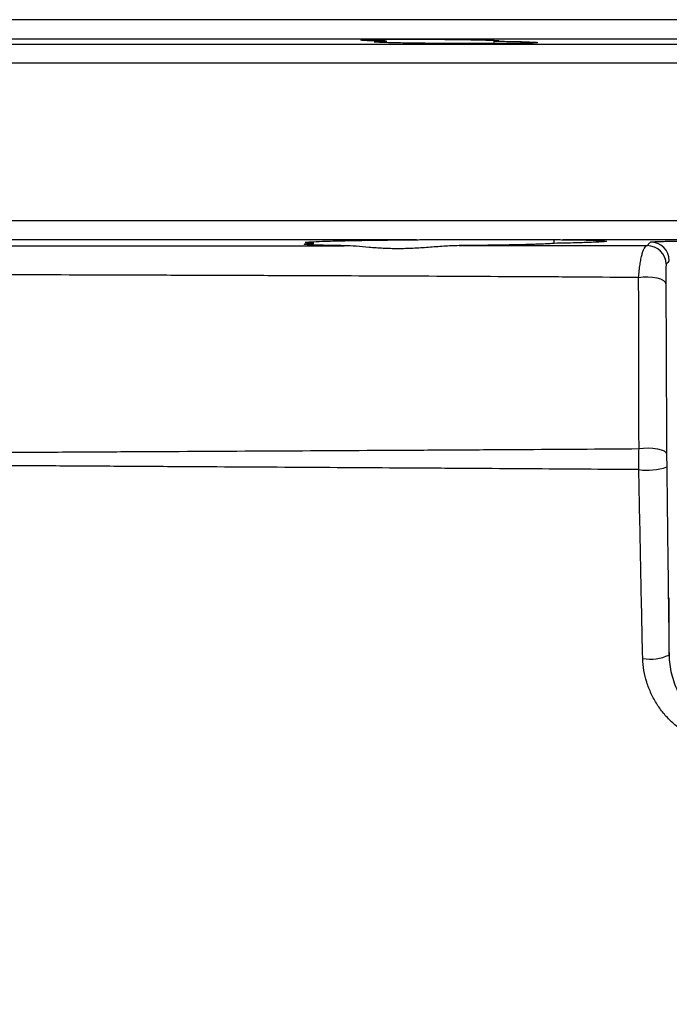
# Model space of a CAD drawing. Header units: millimetres. Extents: x 1860 to 3510, y 1446 to 3560.
# Tile 14 of 19: x 2513 to 2720, y 3246 to 3560. Entities that reach past the tile are written whole.
import ezdxf

# ---------------------------------------------------------------- set-up
doc = ezdxf.new("R2010")
doc.units = ezdxf.units.MM
doc.header["$LTSCALE"] = 2

msp = doc.modelspace()

# ---------------------------------------------------------------- linework, layer by layer
at = {"color": 7, "linetype": 'Continuous', "lineweight": 25}
for p, q in [((2909.87, 3559.88), (2169.87, 3559.88)), ((2629.62, 3552.57), (2629.62, 3553.04)), ((2663.91, 3552.27), (2663.91, 3553.04)), ((2639.1, 3489.78), (2440.64, 3489.78)), ((2606.36, 3488.6), (2606.36, 3489.15)), ((2641.33, 3489.88), (2684.08, 3489.88)), ((2683.03, 3488.6), (2683.03, 3489.88)), ((2857.61, 3489.78), (2685.73, 3489.78)), ((2719.62, 3357.45), (2719.7, 3375.67))]:
    msp.add_line(p, q, dxfattribs=at)
at = {"color": 8, "linetype": 'Continuous', "lineweight": 25}
for p, q in [((3013.97, 3551.98), (2065.77, 3551.98)), ((2917.53, 3553.66), (2162.21, 3553.66)), ((3019.87, 3545.98), (2059.87, 3545.98)), ((3019.87, 3495.77), (2059.87, 3495.77))]:
    msp.add_line(p, q, dxfattribs=at)
at = {"color": 7, "linetype": 'Continuous', "lineweight": 25, "flags": 128}
for points in [[(2709.93, 3477.72), (2711.36, 3477.93), (2712.86, 3477.98), (2714.35, 3477.88), (2715.72, 3477.64), (2716.9, 3477.26), (2717.81, 3476.77), (2718.39, 3476.2), (2718.61, 3475.59)], [(2710.05, 3423.2), (2711.48, 3423.38), (2712.99, 3423.43), (2714.5, 3423.36), (2715.9, 3423.17), (2717.1, 3422.87), (2718.03, 3422.48), (2718.62, 3422.02), (2718.84, 3421.53)]]:
    msp.add_lwpolyline(points, dxfattribs=at)
at = {"color": 7, "linetype": 'Continuous', "lineweight": 25}
for centre, radius, start, end in [((2713.7, 3483.01), 6, 0.5896, 90.3894), ((2712.69, 3481.88), 6, 0.5888, 90.4582), ((2712.77, 3434.67), 18.35, 261.3428, 289.4546), ((2713.72, 3370.34), 14.18, 259.8127, 294.5709)]:
    msp.add_arc(centre, radius, start, end, dxfattribs=at)
for points, knots in [([(2629.62, 3553.04), (2628.03, 3553.07), (2626.65, 3553.1), (2624.89, 3553.15), (2624.36, 3553.16), (2623.42, 3553.2), (2623.02, 3553.22), (2622.34, 3553.25), (2622.07, 3553.27), (2621.65, 3553.3), (2621.52, 3553.32), (2621.38, 3553.36), (2621.38, 3553.37), (2621.52, 3553.41), (2621.66, 3553.42), (2622.08, 3553.46), (2622.35, 3553.47), (2622.86, 3553.49), (2623.05, 3553.5), (2623.46, 3553.52), (2623.68, 3553.52), (2624.86, 3553.56), (2626.03, 3553.58), (2627.77, 3553.6), (2628.13, 3553.61), (2628.88, 3553.62), (2629.26, 3553.62), (2630.44, 3553.63), (2631.27, 3553.64), (2632.57, 3553.65), (2633.01, 3553.65), (2633.91, 3553.65), (2634.38, 3553.65), (2635.78, 3553.66), (2636.73, 3553.66), (2638.67, 3553.66), (2639.66, 3553.66), (2641.17, 3553.65), (2641.68, 3553.65), (2642.69, 3553.65), (2643.2, 3553.65), (2644.71, 3553.64), (2645.71, 3553.63), (2647.7, 3553.62), (2648.7, 3553.61), (2651.61, 3553.58), (2653.44, 3553.56), (2656.02, 3553.52), (2656.84, 3553.5), (2658.37, 3553.47), (2659.1, 3553.46), (2660.44, 3553.42), (2661.07, 3553.41), (2662.2, 3553.37), (2662.71, 3553.36), (2663.59, 3553.32), (2663.98, 3553.3), (2664.61, 3553.27), (2664.86, 3553.25), (2665.22, 3553.22), (2665.33, 3553.2), (2665.42, 3553.16), (2665.39, 3553.15), (2665.2, 3553.12), (2665.04, 3553.1), (2664.58, 3553.07), (2664.27, 3553.06), (2663.91, 3553.04)], [0, 0, 0, 0, 0.0625, 0.0625, 0.09375, 0.09375, 0.125, 0.125, 0.15625, 0.15625, 0.1875, 0.1875, 0.21875, 0.21875, 0.25, 0.25, 0.28125, 0.28125, 0.296875, 0.296875, 0.3125, 0.3125, 0.375, 0.375, 0.390625, 0.390625, 0.40625, 0.40625, 0.4375, 0.4375, 0.453125, 0.453125, 0.46875, 0.46875, 0.5, 0.5, 0.53125, 0.53125, 0.546875, 0.546875, 0.5625, 0.5625, 0.59375, 0.59375, 0.625, 0.625, 0.6875, 0.6875, 0.71875, 0.71875, 0.75, 0.75, 0.78125, 0.78125, 0.8125, 0.8125, 0.84375, 0.84375, 0.875, 0.875, 0.90625, 0.90625, 0.9375, 0.9375, 0.96875, 0.96875, 1, 1, 1, 1]), ([(2663.91, 3553.04), (2666.21, 3553.01), (2668.28, 3552.97), (2670.57, 3552.92), (2671.02, 3552.91), (2671.86, 3552.89), (2672.26, 3552.88), (2673.41, 3552.85), (2674.09, 3552.83), (2675.3, 3552.78), (2675.82, 3552.76), (2676.67, 3552.71), (2677, 3552.69), (2677.35, 3552.66), (2677.45, 3552.65), (2677.59, 3552.62), (2677.64, 3552.61), (2677.71, 3552.58), (2677.66, 3552.56), (2677.37, 3552.52), (2677.13, 3552.5), (2676.45, 3552.46), (2676.01, 3552.44), (2674.98, 3552.41), (2674.38, 3552.39), (2673.34, 3552.37), (2672.97, 3552.36), (2672.2, 3552.35), (2671.79, 3552.34), (2670.53, 3552.32), (2669.62, 3552.31), (2667.66, 3552.3), (2666.6, 3552.29), (2664.4, 3552.28), (2663.26, 3552.27), (2661.49, 3552.27), (2660.89, 3552.26), (2659.66, 3552.26), (2659.04, 3552.26), (2655.89, 3552.26), (2653.33, 3552.27), (2649.42, 3552.29), (2648.13, 3552.3), (2645.6, 3552.31), (2644.35, 3552.32), (2642.51, 3552.34), (2641.9, 3552.35), (2640.71, 3552.36), (2640.12, 3552.37), (2638.41, 3552.39), (2637.32, 3552.41), (2635.23, 3552.44), (2634.24, 3552.46), (2632.4, 3552.5), (2631.56, 3552.52), (2630.41, 3552.55), (2630.04, 3552.56), (2629.35, 3552.58), (2629.02, 3552.59), (2628.11, 3552.62), (2627.59, 3552.65), (2626.73, 3552.69), (2626.39, 3552.71), (2626.02, 3552.75), (2625.92, 3552.76), (2625.78, 3552.78), (2625.73, 3552.79), (2625.65, 3552.83), (2625.69, 3552.85), (2625.9, 3552.88), (2626, 3552.89), (2626.24, 3552.91), (2626.38, 3552.92), (2626.88, 3552.95), (2627.3, 3552.97), (2628.07, 3553), (2628.35, 3553.01), (2628.95, 3553.02), (2629.28, 3553.03), (2629.62, 3553.04)], [0, 0, 0, 0, 0.0625, 0.0625, 0.078125, 0.078125, 0.09375, 0.09375, 0.125, 0.125, 0.15625, 0.15625, 0.1875, 0.1875, 0.203125, 0.203125, 0.21875, 0.21875, 0.25, 0.25, 0.28125, 0.28125, 0.3125, 0.3125, 0.34375, 0.34375, 0.359375, 0.359375, 0.375, 0.375, 0.40625, 0.40625, 0.4375, 0.4375, 0.46875, 0.46875, 0.484375, 0.484375, 0.5, 0.5, 0.5625, 0.5625, 0.59375, 0.59375, 0.625, 0.625, 0.640625, 0.640625, 0.65625, 0.65625, 0.6875, 0.6875, 0.71875, 0.71875, 0.75, 0.75, 0.765625, 0.765625, 0.78125, 0.78125, 0.8125, 0.8125, 0.84375, 0.84375, 0.859375, 0.859375, 0.875, 0.875, 0.90625, 0.90625, 0.921875, 0.921875, 0.9375, 0.9375, 0.96875, 0.96875, 0.984375, 0.984375, 1, 1, 1, 1]), ([(2606.36, 3488.6), (2605.82, 3488.63), (2605.36, 3488.65), (2604.6, 3488.71), (2604.3, 3488.73), (2603.66, 3488.82), (2603.57, 3488.87), (2603.87, 3488.94), (2603.96, 3488.96), (2604.16, 3488.99), (2604.29, 3489), (2604.73, 3489.05), (2605.1, 3489.07), (2606.45, 3489.16), (2607.67, 3489.21), (2609.99, 3489.3), (2610.83, 3489.32), (2612.65, 3489.38), (2613.62, 3489.4), (2615.7, 3489.45), (2616.81, 3489.47), (2618.57, 3489.51), (2619.17, 3489.52), (2620.41, 3489.54), (2621.04, 3489.55), (2624.24, 3489.61), (2626.98, 3489.65), (2630.64, 3489.69), (2631.39, 3489.7), (2632.9, 3489.72), (2633.66, 3489.72), (2635.97, 3489.75), (2637.53, 3489.76), (2639.1, 3489.78)], [0, 0, 0, 0, 0.0625, 0.0625, 0.125, 0.125, 0.25, 0.25, 0.28125, 0.28125, 0.3125, 0.3125, 0.375, 0.375, 0.5, 0.5, 0.5625, 0.5625, 0.625, 0.625, 0.6875, 0.6875, 0.71875, 0.71875, 0.75, 0.75, 0.875, 0.875, 0.90625, 0.90625, 0.9375, 0.9375, 1, 1, 1, 1]), ([(2685.73, 3489.78), (2686.88, 3489.76), (2687.98, 3489.75), (2690.04, 3489.72), (2691.02, 3489.7), (2693.71, 3489.65), (2695.2, 3489.61), (2696.69, 3489.55), (2696.97, 3489.54), (2697.49, 3489.52), (2697.73, 3489.51), (2698.39, 3489.47), (2698.74, 3489.45), (2699.56, 3489.38), (2699.77, 3489.32), (2699.58, 3489.24), (2699.43, 3489.21), (2698.97, 3489.16), (2698.66, 3489.13), (2697.88, 3489.07), (2697.4, 3489.05), (2696.29, 3488.99), (2695.65, 3488.96), (2693.51, 3488.87), (2691.8, 3488.82), (2688.81, 3488.74), (2687.74, 3488.71), (2685.47, 3488.65), (2684.28, 3488.63), (2683.03, 3488.6)], [0, 0, 0, 0, 0.0625, 0.0625, 0.125, 0.125, 0.25, 0.25, 0.28125, 0.28125, 0.3125, 0.3125, 0.375, 0.375, 0.5, 0.5, 0.5625, 0.5625, 0.625, 0.625, 0.6875, 0.6875, 0.75, 0.75, 0.875, 0.875, 0.9375, 0.9375, 1, 1, 1, 1]), ([(2712.64, 3487.88), (2712.7, 3487.95), (2712.76, 3488.01), (2712.81, 3488.07), (2713.04, 3488.32), (2713.27, 3488.57), (2713.5, 3488.83), (2713.55, 3488.89), (2713.6, 3488.95), (2713.66, 3489.01)], [0, 0, 0, 0, 0.006, 0.006, 0.006, 0.03, 0.03, 0.03, 0.03567084, 0.03567084, 0.03567084, 0.03567084]), ([(2713.66, 3489.01), (2713.67, 3489.03), (2713.77, 3489.05), (2714.14, 3489.09), (2714.4, 3489.11), (2714.92, 3489.14), (2715.12, 3489.15), (2715.55, 3489.17), (2715.79, 3489.18), (2716.31, 3489.2), (2716.59, 3489.21), (2717.19, 3489.23), (2717.52, 3489.24), (2718.56, 3489.27), (2719.33, 3489.29), (2720.62, 3489.32), (2721.08, 3489.32), (2722.02, 3489.34), (2722.5, 3489.35), (2723.51, 3489.37), (2724.03, 3489.37), (2725.1, 3489.39), (2725.66, 3489.4), (2727.34, 3489.42), (2728.48, 3489.43), (2729.65, 3489.44)], [0, 0, 0, 0, 0.125, 0.125, 0.25, 0.25, 0.3125, 0.3125, 0.375, 0.375, 0.4375, 0.4375, 0.5, 0.5, 0.625, 0.625, 0.6875, 0.6875, 0.75, 0.75, 0.8125, 0.8125, 0.875, 0.875, 1, 1, 1, 1]), ([(2462.7, 3487.86), (2465.86, 3487.86), (2469.03, 3487.86), (2475.37, 3487.86), (2478.55, 3487.86), (2488.09, 3487.87), (2494.46, 3487.87), (2513.63, 3487.87), (2526.46, 3487.87), (2545.8, 3487.87), (2552.26, 3487.87), (2561.98, 3487.87), (2565.22, 3487.87), (2571.67, 3487.87), (2574.88, 3487.87), (2590.91, 3487.87), (2603.59, 3487.87), (2616.11, 3487.87)], [0, 0, 0, 0, 0.0625, 0.0625, 0.125, 0.125, 0.25, 0.25, 0.5, 0.5, 0.625, 0.625, 0.6875, 0.6875, 0.75, 0.75, 1, 1, 1, 1]), ([(2616.11, 3487.87), (2614.65, 3487.89), (2613.29, 3487.91), (2611.4, 3487.95), (2610.8, 3487.96), (2609.67, 3487.98), (2609.14, 3488), (2607.65, 3488.04), (2606.79, 3488.07), (2605.71, 3488.11), (2605.38, 3488.13), (2604.8, 3488.16), (2604.54, 3488.17), (2603.9, 3488.22), (2603.62, 3488.26), (2603.42, 3488.31), (2603.39, 3488.32), (2603.41, 3488.36), (2603.46, 3488.38), (2603.72, 3488.43), (2604.04, 3488.46), (2604.98, 3488.53), (2605.59, 3488.57), (2606.36, 3488.6)], [0, 0, 0, 0, 0.125, 0.125, 0.1875, 0.1875, 0.25, 0.25, 0.375, 0.375, 0.4375, 0.4375, 0.5, 0.5, 0.625, 0.625, 0.6875, 0.6875, 0.75, 0.75, 0.875, 0.875, 1, 1, 1, 1]), ([(2652.71, 3487.88), (2651.09, 3487.86), (2649.47, 3487.78), (2646.22, 3487.57), (2644.59, 3487.44), (2642.13, 3487.26), (2641.3, 3487.2), (2639.65, 3487.1), (2638.83, 3487.05), (2636.38, 3486.94), (2634.78, 3486.89), (2631.62, 3486.89), (2630.06, 3486.94), (2627.76, 3487.05), (2627, 3487.1), (2625.51, 3487.2), (2624.78, 3487.26), (2622.63, 3487.44), (2621.25, 3487.57), (2618.6, 3487.78), (2617.33, 3487.86), (2616.11, 3487.87)], [0, 0, 0, 0, 0.125, 0.125, 0.25, 0.25, 0.3125, 0.3125, 0.375, 0.375, 0.5, 0.5, 0.625, 0.625, 0.6875, 0.6875, 0.75, 0.75, 0.875, 0.875, 1, 1, 1, 1]), ([(2683.03, 3488.6), (2682.75, 3488.57), (2682.33, 3488.53), (2681.21, 3488.47), (2680.5, 3488.43), (2679.23, 3488.38), (2678.77, 3488.36), (2677.79, 3488.33), (2677.27, 3488.31), (2675.61, 3488.26), (2674.39, 3488.22), (2671.71, 3488.16), (2670.23, 3488.13), (2667.14, 3488.07), (2665.51, 3488.04), (2662.94, 3488), (2662.06, 3487.99), (2660.26, 3487.96), (2659.34, 3487.95), (2656.55, 3487.92), (2654.65, 3487.9), (2652.71, 3487.88)], [0, 0, 0, 0, 0.125, 0.125, 0.25, 0.25, 0.3125, 0.3125, 0.375, 0.375, 0.5, 0.5, 0.625, 0.625, 0.75, 0.75, 0.8125, 0.8125, 0.875, 0.875, 1, 1, 1, 1]), ([(2652.71, 3487.88), (2657.84, 3487.88), (2662.94, 3487.88), (2670.56, 3487.88), (2673.09, 3487.88), (2678.14, 3487.88), (2680.66, 3487.88), (2693.2, 3487.88), (2703.03, 3487.88), (2712.64, 3487.88)], [0, 0, 0, 0, 0.25, 0.25, 0.375, 0.375, 0.5, 0.5, 1, 1, 1, 1]), ([(2709.93, 3477.72), (2709.99, 3478.48), (2710.05, 3479.21), (2710.2, 3480.6), (2710.28, 3481.25), (2710.42, 3482.18), (2710.46, 3482.48), (2710.56, 3483.06), (2710.62, 3483.35), (2710.78, 3484.16), (2710.89, 3484.65), (2711.13, 3485.53), (2711.26, 3485.92), (2711.52, 3486.6), (2711.66, 3486.9), (2712.07, 3487.6), (2712.35, 3487.86), (2712.64, 3487.88)], [0, 0, 0, 0, 0.125, 0.125, 0.25, 0.25, 0.3125, 0.3125, 0.375, 0.375, 0.5, 0.5, 0.625, 0.625, 0.75, 0.75, 1, 1, 1, 1]), ([(2709.93, 3477.72), (2703.85, 3477.76), (2697.68, 3477.81), (2688.29, 3477.87), (2685.14, 3477.89), (2678.78, 3477.93), (2675.58, 3477.94), (2659.51, 3478.03), (2646.46, 3478.1), (2620.02, 3478.21), (2606.62, 3478.26), (2586.26, 3478.34), (2579.42, 3478.36), (2569.1, 3478.39), (2565.65, 3478.41), (2558.72, 3478.43), (2555.26, 3478.44), (2537.96, 3478.49), (2524.18, 3478.54), (2503.63, 3478.61), (2496.8, 3478.63), (2486.57, 3478.67), (2483.17, 3478.68), (2478.07, 3478.7), (2476.37, 3478.71), (2472.97, 3478.72), (2471.27, 3478.72), (2467.88, 3478.72), (2466.19, 3478.7), (2462.81, 3478.7), (2461.12, 3478.7), (2456.06, 3478.72), (2452.71, 3478.75), (2442.71, 3478.87), (2436.11, 3478.99), (2423.06, 3479.29), (2416.6, 3479.46), (2407.02, 3479.75), (2403.84, 3479.85), (2399.1, 3480), (2396.74, 3480.08), (2394.39, 3480.15), (2392.82, 3480.21), (2392.03, 3480.23), (2391.25, 3480.26)], [0, 0, 0, 0, 0.0625, 0.0625, 0.09375, 0.09375, 0.125, 0.125, 0.25, 0.25, 0.375, 0.375, 0.4375, 0.4375, 0.46875, 0.46875, 0.5, 0.5, 0.625, 0.625, 0.6875, 0.6875, 0.71875, 0.71875, 0.734375, 0.734375, 0.75, 0.75, 0.765625, 0.765625, 0.78125, 0.78125, 0.8125, 0.8125, 0.875, 0.875, 0.9375, 0.9375, 0.96875, 0.96875, 0.984375, 0.992187, 0.992187, 1, 1, 1, 1]), ([(2710.05, 3423.2), (2710.02, 3432.43), (2710, 3441.6), (2709.96, 3459.78), (2709.94, 3468.8), (2709.93, 3477.72)], [0, 0, 0, 0, 0.5, 0.5, 1, 1, 1, 1]), ([(2718.61, 3478.21), (2718.61, 3477.53), (2718.6, 3476.73), (2718.61, 3475.74), (2718.61, 3475.59)], [0, 0, 0, 0, 0.8523688, 1, 1, 1, 1]), ([(2718.61, 3475.59), (2718.64, 3466.75), (2718.67, 3457.81), (2718.75, 3439.78), (2718.8, 3430.69), (2718.84, 3421.53)], [0, 0, 0, 0, 0.5, 0.5, 1, 1, 1, 1]), ([(2384.33, 3420.34), (2385.84, 3420.4), (2387.36, 3420.46), (2390.43, 3420.57), (2391.98, 3420.62), (2395.11, 3420.75), (2396.69, 3420.83), (2399.86, 3420.96), (2401.46, 3421.01), (2403.86, 3421.13), (2404.66, 3421.18), (2406.27, 3421.29), (2407.08, 3421.33), (2408.7, 3421.38), (2409.51, 3421.41), (2411.14, 3421.44), (2411.96, 3421.45), (2416.04, 3421.49), (2419.33, 3421.5), (2425.93, 3421.55), (2429.25, 3421.57), (2435.92, 3421.61), (2439.27, 3421.63), (2449.37, 3421.7), (2456.16, 3421.74), (2469.88, 3421.82), (2476.8, 3421.86), (2487.28, 3421.92), (2490.79, 3421.94), (2497.84, 3421.98), (2501.38, 3422), (2508.49, 3422.04), (2512.05, 3422.06), (2519.17, 3422.1), (2522.74, 3422.12), (2533.44, 3422.18), (2540.54, 3422.22), (2561.77, 3422.34), (2575.81, 3422.41), (2603.67, 3422.56), (2617.49, 3422.64), (2634.62, 3422.73), (2638.04, 3422.75), (2644.87, 3422.79), (2648.27, 3422.81), (2658.4, 3422.87), (2665.06, 3422.91), (2684.78, 3423.03), (2697.59, 3423.11), (2710.05, 3423.2)], [0, 0, 0, 0, 0.015625, 0.015625, 0.03125, 0.03125, 0.046875, 0.046875, 0.0625, 0.0625, 0.070313, 0.070313, 0.078125, 0.078125, 0.085938, 0.085938, 0.09375, 0.09375, 0.125, 0.125, 0.15625, 0.15625, 0.1875, 0.1875, 0.25, 0.25, 0.3125, 0.3125, 0.34375, 0.34375, 0.375, 0.375, 0.40625, 0.40625, 0.4375, 0.4375, 0.5, 0.5, 0.625, 0.625, 0.75, 0.75, 0.78125, 0.78125, 0.8125, 0.8125, 0.875, 0.875, 1, 1, 1, 1]), ([(2710, 3416.52), (2709.96, 3417.64), (2709.95, 3418.78), (2709.96, 3421.02), (2709.99, 3422.12), (2710.05, 3423.2)], [0, 0, 0, 0, 0.5, 0.5, 1, 1, 1, 1]), ([(2718.84, 3421.53), (2718.85, 3420.86), (2718.85, 3420.18), (2718.86, 3418.78), (2718.87, 3418.06), (2718.88, 3417.36)], [0, 0, 0, 0, 0.5, 0.5, 1, 1, 1, 1]), ([(2710, 3416.52), (2698.52, 3416.6), (2686.74, 3416.68), (2668.65, 3416.8), (2662.54, 3416.84), (2653.28, 3416.9), (2650.17, 3416.92), (2643.92, 3416.95), (2640.77, 3416.97), (2625.04, 3417.07), (2612.35, 3417.15), (2586.8, 3417.3), (2573.93, 3417.38), (2554.48, 3417.49), (2547.98, 3417.53), (2538.18, 3417.59), (2534.91, 3417.61), (2528.36, 3417.65), (2525.07, 3417.67), (2515.22, 3417.73), (2508.66, 3417.77), (2495.59, 3417.85), (2489.11, 3417.89), (2469.8, 3418), (2457.12, 3418.09), (2438.41, 3418.21), (2432.22, 3418.25), (2423.01, 3418.31), (2419.96, 3418.33), (2415.39, 3418.36), (2413.87, 3418.37), (2411.6, 3418.38), (2410.84, 3418.39), (2409.71, 3418.4), (2409.33, 3418.41), (2408.58, 3418.42), (2408.19, 3418.43), (2407.82, 3418.45)], [0, 0, 0, 0, 0.125, 0.125, 0.1875, 0.1875, 0.21875, 0.21875, 0.25, 0.25, 0.375, 0.375, 0.5, 0.5, 0.5625, 0.5625, 0.59375, 0.59375, 0.625, 0.625, 0.6875, 0.6875, 0.75, 0.75, 0.875, 0.875, 0.9375, 0.9375, 0.96875, 0.96875, 0.984375, 0.984375, 0.992187, 0.992187, 0.996094, 0.996094, 1, 1, 1, 1]), ([(2711.22, 3356.39), (2711, 3366.39), (2710.79, 3376.39), (2710.38, 3396.43), (2710.19, 3406.46), (2710, 3416.52)], [0, 0, 0, 0, 0.5, 0.5, 1, 1, 1, 1]), ([(2718.88, 3417.36), (2719, 3407.34), (2719.12, 3397.34), (2719.37, 3377.38), (2719.5, 3367.41), (2719.62, 3357.45)], [0, 0, 0, 0, 0.5, 0.5, 1, 1, 1, 1]), ([(2906.18, 3392.15), (2905.73, 3391.73), (2903.71, 3389.8), (2897.04, 3383.4), (2883.71, 3370.65), (2865.42, 3353.14), (2842.58, 3331.28), (2820.22, 3309.87), (2800.67, 3291.15), (2780.12, 3271.48), (2752.83, 3245.35), (2724.06, 3217.81), (2700.58, 3195.34), (2682.85, 3178.36), (2665.11, 3161.38), (2647.46, 3144.48), (2632.91, 3130.55), (2621.42, 3119.55), (2612.89, 3111.39), (2604.46, 3103.31), (2596.13, 3095.35), (2587.93, 3087.5), (2579.87, 3079.78), (2571.95, 3072.19), (2565.47, 3066), (2560.38, 3061.12), (2556.6, 3057.5), (2552.86, 3053.92), (2549.17, 3050.39), (2545.53, 3046.9), (2541.93, 3043.46), (2538.97, 3040.63), (2536.63, 3038.38), (2534.89, 3036.72), (2533.16, 3035.06), (2531.41, 3033.38), (2529.65, 3031.7), (2527.87, 3030), (2526.09, 3028.29), (2523.7, 3026), (2521.8, 3024.18), (2520.5, 3022.94), (2520.41, 3022.86)], [0.3082299, 0.3082299, 0.3082299, 0.3082299, 0.3171142, 0.3356508, 0.3541873, 0.3727238, 0.3912604, 0.4097969, 0.4190652, 0.4283334, 0.44687, 0.4654065, 0.4746748, 0.483943, 0.4932113, 0.5024796, 0.5117478, 0.516382, 0.5210161, 0.5256502, 0.5302844, 0.5349185, 0.5395526, 0.5441868, 0.5488209, 0.551138, 0.553455, 0.5557721, 0.5580892, 0.5604062, 0.5627233, 0.5650404, 0.5661989, 0.5673574, 0.568516, 0.5696745, 0.570833, 0.5719916, 0.5731501, 0.5743086, 0.5766257, 0.5767915, 0.5767915, 0.5767915, 0.5767915]), ([(2719.62, 3357.45), (2719.63, 3356.43), (2719.71, 3355.42), (2719.97, 3353.43), (2720.16, 3352.45), (2720.63, 3350.5), (2720.91, 3349.55), (2721.57, 3347.69), (2721.94, 3346.78), (2722.78, 3345), (2723.24, 3344.14), (2724.25, 3342.5), (2724.8, 3341.72), (2725.69, 3340.61), (2726, 3340.26), (2726.65, 3339.57), (2726.99, 3339.23), (2728.03, 3338.3), (2728.77, 3337.74), (2729.56, 3337.29)], [0, 0, 0, 0, 0.125, 0.125, 0.25, 0.25, 0.375, 0.375, 0.5, 0.5, 0.625, 0.625, 0.75, 0.75, 0.8125, 0.8125, 0.875, 0.875, 1, 1, 1, 1]), ([(2727.21, 3331.85), (2726.04, 3332.29), (2724.92, 3332.85), (2723.3, 3333.86), (2722.78, 3334.22), (2721.75, 3334.99), (2721.26, 3335.4), (2719.83, 3336.67), (2718.94, 3337.59), (2717.7, 3339.06), (2717.31, 3339.57), (2716.54, 3340.62), (2716.17, 3341.16), (2715.13, 3342.81), (2714.5, 3343.95), (2713.41, 3346.31), (2712.93, 3347.52), (2712.13, 3350.01), (2711.82, 3351.27), (2711.38, 3353.81), (2711.24, 3355.09), (2711.22, 3356.39)], [0, 0, 0, 0, 0.125, 0.125, 0.1875, 0.1875, 0.25, 0.25, 0.375, 0.375, 0.4375, 0.4375, 0.5, 0.5, 0.625, 0.625, 0.75, 0.75, 0.875, 0.875, 1, 1, 1, 1])]:
    msp.add_open_spline(points, degree=3, knots=knots, dxfattribs=at)
for points in [[(2639.1, 3489.78), (2639.84, 3489.78), (2640.59, 3489.82), (2641.33, 3489.88)], [(2684.08, 3489.88), (2684.64, 3489.82), (2685.2, 3489.78), (2685.73, 3489.78)], [(2719.7, 3483.07), (2719.36, 3482.69), (2719.03, 3482.31), (2718.69, 3481.94)]]:
    msp.add_open_spline(points, degree=3, dxfattribs=at)
at = {"color": 8, "linetype": 'Continuous', "lineweight": 25}
msp.add_open_spline([(2718.69, 3481.94), (2718.67, 3481.77), (2718.64, 3481.43), (2718.61, 3479.93), (2718.61, 3478.51), (2718.61, 3478.21)], degree=3, knots=[0, 0, 0, 0, 0.440315, 0.881487, 1, 1, 1, 1], dxfattribs=at)

doc.saveas('drawing.dxf')
